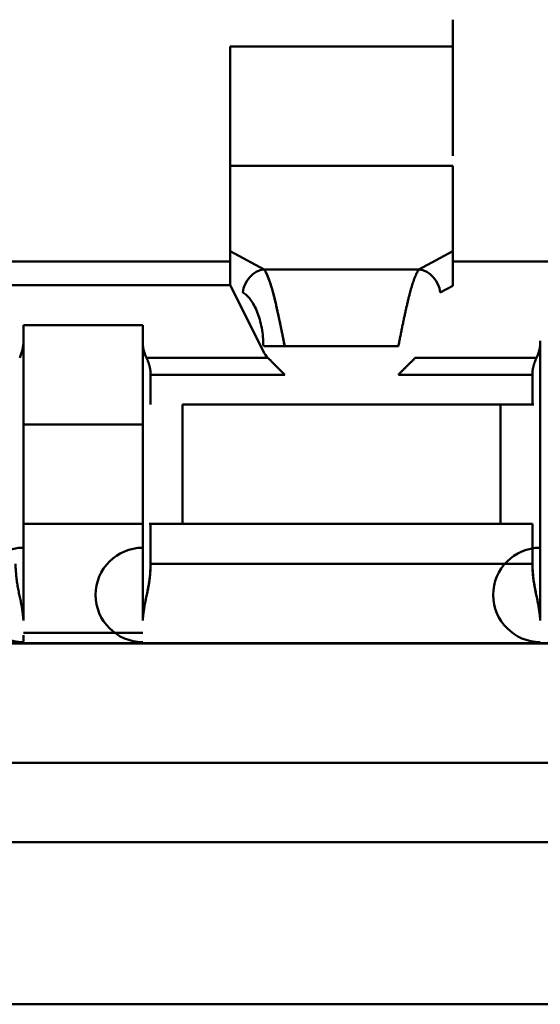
# Model space of a CAD drawing. Header units: inches. Extents: x -2.4 to 45.1, y -8.1 to 29.8.
# Tile 17 of 34: x 14.7928 to 14.8185, y 1.0919 to 1.1406. Entities that reach past the tile are written whole.
import ezdxf

# ---------------------------------------------------------------- set-up
doc = ezdxf.new("R2010")
doc.units = ezdxf.units.IN
doc.header["$MEASUREMENT"] = 0
doc.layers.add('Visible Edges(ANSI)', color=7, linetype='Continuous', lineweight=50)

msp = doc.modelspace()

# ---------------------------------------------------------------- linework, layer by layer
at = {"layer": 'Visible Edges(ANSI)'}
for p, q in [((14.814202, 1.13931), (14.803178, 1.13931)), ((14.803178, 1.13931), (14.803178, 1.133405)), ((14.814202, 1.13931), (14.803178, 1.13931)), ((14.803178, 1.133405), (14.803178, 1.12918)), ((14.803178, 1.133405), (14.814202, 1.133405)), ((14.814202, 1.133405), (14.803178, 1.133405)), ((14.803178, 1.133405), (14.803178, 1.12918)), ((14.814202, 1.12918), (14.814202, 1.133405)), ((14.803178, 1.12918), (14.803178, 1.127499)), ((14.803178, 1.12918), (14.804856, 1.128281)), ((14.812525, 1.128281), (14.814202, 1.12918)), ((14.812525, 1.128281), (14.814202, 1.12918)), ((14.814202, 1.12868), (14.814202, 1.12918)), ((14.788611, 1.12868), (14.803178, 1.12868)), ((14.814202, 1.12868), (14.828769, 1.12868)), ((14.804856, 1.128281), (14.812525, 1.128281)), ((14.804856, 1.128281), (14.812525, 1.128281)), ((14.803178, 1.127499), (14.788611, 1.127499)), ((14.80482, 1.124215), (14.803178, 1.127499)), ((14.814202, 1.127473), (14.813581, 1.12714)), ((14.792942, 1.124743), (14.792942, 1.125531)), ((14.792942, 1.125531), (14.798848, 1.125531)), ((14.792942, 1.125531), (14.792942, 1.124743)), ((14.792942, 1.125531), (14.798848, 1.125531)), ((14.798848, 1.125531), (14.798848, 1.124743)), ((14.798848, 1.125531), (14.798848, 1.124743)), ((14.792942, 1.124743), (14.792942, 1.110908)), ((14.798848, 1.110908), (14.798848, 1.124743)), ((14.798848, 1.124743), (14.798848, 1.110908)), ((14.811504, 1.124478), (14.805877, 1.124478)), ((14.818532, 1.124743), (14.818532, 1.110908)), ((14.799034, 1.123908), (14.805042, 1.123908)), ((14.799034, 1.123908), (14.805042, 1.123908)), ((14.812339, 1.123908), (14.818347, 1.123908)), ((14.799241, 1.123073), (14.799241, 1.121594)), ((14.805877, 1.123073), (14.799241, 1.123073)), ((14.818139, 1.123073), (14.811504, 1.123073)), ((14.818139, 1.121594), (14.818139, 1.123073)), ((14.800816, 1.121594), (14.800816, 1.115688)), ((14.800816, 1.121594), (14.816564, 1.121594)), ((14.800816, 1.115688), (14.800816, 1.121594)), ((14.816564, 1.115688), (14.816564, 1.121594)), ((14.816564, 1.121594), (14.816564, 1.115688)), ((14.798848, 1.120609), (14.792942, 1.120609)), ((14.792942, 1.115688), (14.798848, 1.115688)), ((14.79924, 1.115688), (14.800816, 1.115688)), ((14.799241, 1.115688), (14.799241, 1.11372)), ((14.816564, 1.115688), (14.800816, 1.115688)), ((14.800816, 1.115688), (14.816564, 1.115688)), ((14.816564, 1.115688), (14.81814, 1.115688)), ((14.818139, 1.11372), (14.818139, 1.115688)), ((14.799241, 1.11372), (14.818139, 1.11372)), ((14.792942, 1.11031), (14.798848, 1.11031)), ((14.798848, 1.11031), (14.792942, 1.11031)), ((14.886052, 1.109783), (14.756919, 1.109783)), ((14.886052, 1.109782), (14.756919, 1.109782)), ((14.756919, 1.103877), (14.886052, 1.103877)), ((14.756919, 1.103877), (14.886052, 1.103877)), ((14.698257, 1.09994), (14.944714, 1.09994)), ((14.943533, 1.091924), (14.699438, 1.091924)), ((14.699438, 1.091924), (14.943533, 1.091924))]:
    msp.add_line(p, q, dxfattribs=at)
for centre, radius, start, end in [((14.800816, 1.121594), 0.001968, 180, 180), ((14.798848, 1.113719), 0.003936, 270, 270), ((14.816565, 1.115688), 0.001968, 360, 360), ((14.792942, 1.112179), 0.002333, 90, 270), ((14.798848, 1.112179), 0.002333, 90, 270), ((14.818533, 1.112179), 0.002333, 90, 270)]:
    msp.add_arc(centre, radius, start, end, dxfattribs=at)
for centre, major_axis, ratio, start_param, end_param in [((14.814202, 1.13931), (0, -0.005905), 0.00001, 0.413152, 1.797216), ((14.803178, 1.13931), (0, -0.005905), 0.00001, 6.255459, 7.854035), ((14.814202, 1.128041), (0, -0.001337), 0.0002, 1.131956, 2.590728), ((14.804856, 1.12714), (0.000558, 0.001041), 0.869797, 0.552188, 2.006976), ((14.812525, 1.127141), (-0.000557, 0.00104), 0.869797, 4.275788, 5.731418), ((14.790673, 1.124848), (-0.00216, 0.000751), 0.925627, 3.045388, 3.451954), ((14.801138, 1.124852), (-0.002187, -0.000739), 0.921384, 5.982341, 6.386987), ((14.800866, 1.124749), (-0.002004, -0.000245), 0.986953, 6.162694, 6.595385), ((14.805877, 1.124478), (-0.001181, 0), 0.00001, 4.712389, 5.775589), ((14.816514, 1.124749), (-0.002004, 0.000246), 0.986892, 2.829814, 3.262477), ((14.806076, 1.124893), (-0.001143, -0.00086), 0.908071, 6.118382, 6.4107), ((14.816565, 1.121594), (0.001968, 0), 0.00001, 0.584372, 1.570978), ((14.800816, 1.115688), (-0.001968, 0), 0.00001, 4.712208, 5.70752), ((14.792942, 1.113719), (0, -0.003936), 0.00001, 0.215346, 0.453257)]:
    msp.add_ellipse(centre, major_axis=major_axis, ratio=ratio, start_param=start_param, end_param=end_param, dxfattribs=at)
for points, knots in [([(14.805877, 1.124478), (14.805861, 1.124556), (14.805846, 1.124634), (14.80583, 1.124712), (14.805815, 1.12479), (14.8058, 1.124868), (14.805784, 1.124945), (14.805769, 1.125023), (14.805753, 1.1251), (14.805738, 1.125177), (14.805722, 1.125254), (14.805707, 1.12533), (14.805691, 1.125406), (14.805676, 1.125482), (14.80566, 1.125557), (14.805645, 1.125632), (14.805629, 1.125707), (14.805614, 1.125781), (14.805598, 1.125854), (14.805583, 1.125927), (14.805567, 1.126), (14.805552, 1.126071), (14.805536, 1.126143), (14.805521, 1.126213), (14.805505, 1.126283), (14.80549, 1.126352), (14.805474, 1.126421), (14.805459, 1.126488), (14.805443, 1.126555), (14.805428, 1.126621), (14.805412, 1.126686), (14.805397, 1.126751), (14.805381, 1.126814), (14.805366, 1.126876), (14.80535, 1.126938), (14.805335, 1.126999), (14.805319, 1.127058), (14.805304, 1.127117), (14.805288, 1.127174), (14.805273, 1.12723), (14.805257, 1.127286), (14.805242, 1.12734), (14.805226, 1.127393), (14.805211, 1.127445), (14.805195, 1.127496), (14.80518, 1.127545), (14.805165, 1.127594), (14.805149, 1.127641), (14.805134, 1.127686), (14.805118, 1.127732), (14.805103, 1.127775), (14.805087, 1.127816), (14.805072, 1.127858), (14.805056, 1.127897), (14.805041, 1.127934), (14.805025, 1.127972), (14.80501, 1.128007), (14.804994, 1.12804), (14.804979, 1.128073), (14.804964, 1.128104), (14.804948, 1.128133), (14.804933, 1.128162), (14.804917, 1.128189), (14.804902, 1.128214), (14.804886, 1.128238), (14.804871, 1.128261), (14.804856, 1.128281)], [0, 0, 0, 0, 0.045455, 0.045455, 0.045455, 0.090909, 0.090909, 0.090909, 0.136364, 0.136364, 0.136364, 0.181818, 0.181818, 0.181818, 0.227273, 0.227273, 0.227273, 0.272727, 0.272727, 0.272727, 0.318182, 0.318182, 0.318182, 0.363636, 0.363636, 0.363636, 0.409091, 0.409091, 0.409091, 0.454545, 0.454545, 0.454545, 0.5, 0.5, 0.5, 0.545455, 0.545455, 0.545455, 0.590909, 0.590909, 0.590909, 0.636364, 0.636364, 0.636364, 0.681818, 0.681818, 0.681818, 0.727273, 0.727273, 0.727273, 0.772727, 0.772727, 0.772727, 0.818182, 0.818182, 0.818182, 0.863636, 0.863636, 0.863636, 0.909091, 0.909091, 0.909091, 0.954545, 0.954545, 0.954545, 1, 1, 1, 1]), ([(14.812525, 1.128281), (14.812509, 1.128261), (14.812494, 1.128238), (14.812478, 1.128214), (14.812463, 1.128189), (14.812448, 1.128162), (14.812432, 1.128133), (14.812417, 1.128104), (14.812401, 1.128073), (14.812386, 1.12804), (14.81237, 1.128006), (14.812355, 1.127971), (14.812339, 1.127934), (14.812324, 1.127896), (14.812308, 1.127857), (14.812293, 1.127815), (14.812277, 1.127774), (14.812262, 1.12773), (14.812246, 1.127685), (14.812231, 1.12764), (14.812215, 1.127592), (14.8122, 1.127543), (14.812184, 1.127494), (14.812169, 1.127443), (14.812153, 1.127391), (14.812138, 1.127338), (14.812122, 1.127284), (14.812107, 1.127228), (14.812091, 1.127172), (14.812076, 1.127114), (14.81206, 1.127055), (14.812045, 1.126996), (14.812029, 1.126935), (14.812014, 1.126873), (14.811998, 1.126811), (14.811983, 1.126748), (14.811967, 1.126683), (14.811952, 1.126618), (14.811936, 1.126552), (14.811921, 1.126485), (14.811905, 1.126418), (14.81189, 1.12635), (14.811874, 1.12628), (14.811859, 1.126211), (14.811843, 1.12614), (14.811828, 1.126069), (14.811813, 1.125997), (14.811797, 1.125925), (14.811782, 1.125852), (14.811766, 1.125779), (14.811751, 1.125705), (14.811735, 1.12563), (14.81172, 1.125556), (14.811704, 1.12548), (14.811689, 1.125405), (14.811673, 1.125329), (14.811658, 1.125252), (14.811642, 1.125176), (14.811627, 1.125099), (14.811612, 1.125022), (14.811596, 1.124944), (14.811581, 1.124867), (14.811565, 1.124789), (14.81155, 1.124712), (14.811534, 1.124634), (14.811519, 1.124556), (14.811504, 1.124478)], [0, 0, 0, 0, 0.045455, 0.045455, 0.045455, 0.090909, 0.090909, 0.090909, 0.136364, 0.136364, 0.136364, 0.181818, 0.181818, 0.181818, 0.227273, 0.227273, 0.227273, 0.272727, 0.272727, 0.272727, 0.318182, 0.318182, 0.318182, 0.363636, 0.363636, 0.363636, 0.409091, 0.409091, 0.409091, 0.454545, 0.454545, 0.454545, 0.5, 0.5, 0.5, 0.545455, 0.545455, 0.545455, 0.590909, 0.590909, 0.590909, 0.636364, 0.636364, 0.636364, 0.681818, 0.681818, 0.681818, 0.727273, 0.727273, 0.727273, 0.772727, 0.772727, 0.772727, 0.818182, 0.818182, 0.818182, 0.863636, 0.863636, 0.863636, 0.909091, 0.909091, 0.909091, 0.954545, 0.954545, 0.954545, 1, 1, 1, 1]), ([(14.799034, 1.123908), (14.799039, 1.123897), (14.799044, 1.123885), (14.799049, 1.123874), (14.799054, 1.123862), (14.79906, 1.12385), (14.799065, 1.123839), (14.79907, 1.123827), (14.799075, 1.123815), (14.79908, 1.123804), (14.799085, 1.123792), (14.79909, 1.12378), (14.799095, 1.123768), (14.799099, 1.123756), (14.799104, 1.123744), (14.799109, 1.123732), (14.799114, 1.12372), (14.799118, 1.123707), (14.799123, 1.123695), (14.799127, 1.123683), (14.799132, 1.12367), (14.799136, 1.123658), (14.799141, 1.123645), (14.799145, 1.123633), (14.799149, 1.12362), (14.799153, 1.123607), (14.799157, 1.123594), (14.799161, 1.123581), (14.799165, 1.123569), (14.799169, 1.123556), (14.799173, 1.123543), (14.799176, 1.12353), (14.79918, 1.123517), (14.799184, 1.123504), (14.799187, 1.12349), (14.79919, 1.123477), (14.799193, 1.123464), (14.799197, 1.123451), (14.7992, 1.123438), (14.799203, 1.123425), (14.799205, 1.123412), (14.799208, 1.123398), (14.799211, 1.123385), (14.799213, 1.123372), (14.799216, 1.123359), (14.799218, 1.123346), (14.79922, 1.123333), (14.799222, 1.12332), (14.799224, 1.123307), (14.799226, 1.123294), (14.799228, 1.123281), (14.79923, 1.123268), (14.799231, 1.123255), (14.799233, 1.123242), (14.799234, 1.123229), (14.799235, 1.123216), (14.799236, 1.123203), (14.799237, 1.12319), (14.799238, 1.123177), (14.799239, 1.123164), (14.79924, 1.123151), (14.79924, 1.123138), (14.799241, 1.123125), (14.799241, 1.123112), (14.799241, 1.123099), (14.799241, 1.123086), (14.799241, 1.123073)], [0, 0, 0, 0, 0.045455, 0.045455, 0.045455, 0.090909, 0.090909, 0.090909, 0.136364, 0.136364, 0.136364, 0.181818, 0.181818, 0.181818, 0.227273, 0.227273, 0.227273, 0.272727, 0.272727, 0.272727, 0.318182, 0.318182, 0.318182, 0.363636, 0.363636, 0.363636, 0.409091, 0.409091, 0.409091, 0.454545, 0.454545, 0.454545, 0.5, 0.5, 0.5, 0.545455, 0.545455, 0.545455, 0.590909, 0.590909, 0.590909, 0.636364, 0.636364, 0.636364, 0.681818, 0.681818, 0.681818, 0.727273, 0.727273, 0.727273, 0.772727, 0.772727, 0.772727, 0.818182, 0.818182, 0.818182, 0.863636, 0.863636, 0.863636, 0.909091, 0.909091, 0.909091, 0.954545, 0.954545, 0.954545, 1, 1, 1, 1]), ([(14.799241, 1.123073), (14.799241, 1.123086), (14.799241, 1.123098), (14.799241, 1.123111), (14.79924, 1.123124), (14.79924, 1.123137), (14.799239, 1.12315), (14.799239, 1.123163), (14.799238, 1.123175), (14.799237, 1.123188), (14.799236, 1.123201), (14.799235, 1.123214), (14.799234, 1.123227), (14.799232, 1.12324), (14.799231, 1.123254), (14.799229, 1.123267), (14.799228, 1.12328), (14.799226, 1.123293), (14.799224, 1.123306), (14.799222, 1.123319), (14.79922, 1.123332), (14.799218, 1.123345), (14.799216, 1.123358), (14.799213, 1.123372), (14.799211, 1.123385), (14.799208, 1.123398), (14.799205, 1.123411), (14.799202, 1.123424), (14.7992, 1.123437), (14.799196, 1.12345), (14.799193, 1.123463), (14.79919, 1.123477), (14.799187, 1.12349), (14.799183, 1.123503), (14.79918, 1.123516), (14.799176, 1.123529), (14.799172, 1.123542), (14.799169, 1.123555), (14.799165, 1.123568), (14.799161, 1.123581), (14.799157, 1.123593), (14.799153, 1.123606), (14.799149, 1.123619), (14.799145, 1.123632), (14.799141, 1.123645), (14.799136, 1.123657), (14.799132, 1.12367), (14.799128, 1.123682), (14.799123, 1.123695), (14.799119, 1.123707), (14.799114, 1.12372), (14.79911, 1.123732), (14.799105, 1.123745), (14.799101, 1.123757), (14.799096, 1.123769), (14.799091, 1.123781), (14.799086, 1.123793), (14.799081, 1.123805), (14.799076, 1.123817), (14.799071, 1.123829), (14.799066, 1.12384), (14.799061, 1.123852), (14.799055, 1.123863), (14.79905, 1.123875), (14.799045, 1.123886), (14.799039, 1.123897), (14.799034, 1.123908)], [0, 0, 0, 0, 0.0454545, 0.0454545, 0.0454545, 0.0909091, 0.0909091, 0.0909091, 0.1363636, 0.1363636, 0.1363636, 0.1818182, 0.1818182, 0.1818182, 0.2272727, 0.2272727, 0.2272727, 0.2727273, 0.2727273, 0.2727273, 0.3181818, 0.3181818, 0.3181818, 0.3636364, 0.3636364, 0.3636364, 0.4090909, 0.4090909, 0.4090909, 0.4545455, 0.4545455, 0.4545455, 0.5, 0.5, 0.5, 0.5454545, 0.5454545, 0.5454545, 0.5909091, 0.5909091, 0.5909091, 0.6363636, 0.6363636, 0.6363636, 0.6818182, 0.6818182, 0.6818182, 0.7272727, 0.7272727, 0.7272727, 0.7727273, 0.7727273, 0.7727273, 0.8181818, 0.8181818, 0.8181818, 0.8636364, 0.8636364, 0.8636364, 0.9090909, 0.9090909, 0.9090909, 0.9545455, 0.9545455, 0.9545455, 1, 1, 1, 1]), ([(14.805042, 1.123908), (14.805052, 1.123898), (14.805062, 1.123889), (14.805072, 1.123879), (14.805082, 1.123869), (14.805092, 1.123858), (14.805102, 1.123848), (14.805113, 1.123838), (14.805123, 1.123827), (14.805134, 1.123816), (14.805145, 1.123806), (14.805155, 1.123795), (14.805166, 1.123784), (14.805177, 1.123773), (14.805188, 1.123762), (14.8052, 1.12375), (14.805211, 1.123739), (14.805222, 1.123728), (14.805234, 1.123716), (14.805245, 1.123705), (14.805257, 1.123693), (14.805268, 1.123681), (14.80528, 1.123669), (14.805292, 1.123657), (14.805304, 1.123645), (14.805316, 1.123633), (14.805328, 1.123621), (14.805341, 1.123609), (14.805353, 1.123596), (14.805365, 1.123584), (14.805378, 1.123571), (14.80539, 1.123559), (14.805403, 1.123546), (14.805416, 1.123533), (14.805429, 1.123521), (14.805442, 1.123508), (14.805455, 1.123495), (14.805468, 1.123482), (14.805481, 1.123468), (14.805494, 1.123455), (14.805507, 1.123442), (14.805521, 1.123429), (14.805534, 1.123415), (14.805548, 1.123402), (14.805561, 1.123388), (14.805575, 1.123374), (14.805589, 1.123361), (14.805602, 1.123347), (14.805616, 1.123333), (14.80563, 1.123319), (14.805644, 1.123305), (14.805658, 1.123291), (14.805672, 1.123277), (14.805686, 1.123262), (14.805701, 1.123248), (14.805715, 1.123234), (14.805729, 1.123219), (14.805744, 1.123205), (14.805758, 1.12319), (14.805773, 1.123176), (14.805787, 1.123161), (14.805802, 1.123147), (14.805817, 1.123132), (14.805832, 1.123117), (14.805847, 1.123102), (14.805862, 1.123088), (14.805877, 1.123073)], [0, 0, 0, 0, 0.0454545, 0.0454545, 0.0454545, 0.0909091, 0.0909091, 0.0909091, 0.1363636, 0.1363636, 0.1363636, 0.1818182, 0.1818182, 0.1818182, 0.2272727, 0.2272727, 0.2272727, 0.2727273, 0.2727273, 0.2727273, 0.3181818, 0.3181818, 0.3181818, 0.3636364, 0.3636364, 0.3636364, 0.4090909, 0.4090909, 0.4090909, 0.4545455, 0.4545455, 0.4545455, 0.5, 0.5, 0.5, 0.5454545, 0.5454545, 0.5454545, 0.5909091, 0.5909091, 0.5909091, 0.6363636, 0.6363636, 0.6363636, 0.6818182, 0.6818182, 0.6818182, 0.7272727, 0.7272727, 0.7272727, 0.7727273, 0.7727273, 0.7727273, 0.8181818, 0.8181818, 0.8181818, 0.8636364, 0.8636364, 0.8636364, 0.9090909, 0.9090909, 0.9090909, 0.9545455, 0.9545455, 0.9545455, 1, 1, 1, 1]), ([(14.811504, 1.123073), (14.811519, 1.123088), (14.811534, 1.123102), (14.811549, 1.123117), (14.811563, 1.123132), (14.811578, 1.123147), (14.811593, 1.123161), (14.811608, 1.123176), (14.811622, 1.12319), (14.811637, 1.123205), (14.811651, 1.123219), (14.811666, 1.123234), (14.81168, 1.123248), (14.811694, 1.123262), (14.811708, 1.123277), (14.811722, 1.123291), (14.811736, 1.123305), (14.81175, 1.123319), (14.811764, 1.123333), (14.811778, 1.123347), (14.811792, 1.123361), (14.811805, 1.123374), (14.811819, 1.123388), (14.811833, 1.123402), (14.811846, 1.123415), (14.81186, 1.123429), (14.811873, 1.123442), (14.811886, 1.123455), (14.8119, 1.123468), (14.811913, 1.123482), (14.811926, 1.123495), (14.811939, 1.123508), (14.811952, 1.123521), (14.811964, 1.123533), (14.811977, 1.123546), (14.81199, 1.123559), (14.812003, 1.123571), (14.812015, 1.123584), (14.812028, 1.123596), (14.81204, 1.123609), (14.812052, 1.123621), (14.812064, 1.123633), (14.812076, 1.123645), (14.812088, 1.123657), (14.8121, 1.123669), (14.812112, 1.123681), (14.812124, 1.123693), (14.812135, 1.123705), (14.812147, 1.123716), (14.812158, 1.123728), (14.81217, 1.123739), (14.812181, 1.12375), (14.812192, 1.123762), (14.812203, 1.123773), (14.812214, 1.123784), (14.812225, 1.123795), (14.812236, 1.123806), (14.812246, 1.123816), (14.812257, 1.123827), (14.812268, 1.123838), (14.812278, 1.123848), (14.812288, 1.123858), (14.812299, 1.123869), (14.812309, 1.123879), (14.812319, 1.123889), (14.812329, 1.123898), (14.812339, 1.123908)], [0, 0, 0, 0, 0.0454545, 0.0454545, 0.0454545, 0.0909091, 0.0909091, 0.0909091, 0.1363636, 0.1363636, 0.1363636, 0.1818182, 0.1818182, 0.1818182, 0.2272727, 0.2272727, 0.2272727, 0.2727273, 0.2727273, 0.2727273, 0.3181818, 0.3181818, 0.3181818, 0.3636364, 0.3636364, 0.3636364, 0.4090909, 0.4090909, 0.4090909, 0.4545455, 0.4545455, 0.4545455, 0.5, 0.5, 0.5, 0.5454545, 0.5454545, 0.5454545, 0.5909091, 0.5909091, 0.5909091, 0.6363636, 0.6363636, 0.6363636, 0.6818182, 0.6818182, 0.6818182, 0.7272727, 0.7272727, 0.7272727, 0.7727273, 0.7727273, 0.7727273, 0.8181818, 0.8181818, 0.8181818, 0.8636364, 0.8636364, 0.8636364, 0.9090909, 0.9090909, 0.9090909, 0.9545455, 0.9545455, 0.9545455, 1, 1, 1, 1]), ([(14.818347, 1.123908), (14.818341, 1.123897), (14.818336, 1.123886), (14.81833, 1.123875), (14.818325, 1.123863), (14.81832, 1.123852), (14.818315, 1.12384), (14.818309, 1.123829), (14.818304, 1.123817), (14.818299, 1.123805), (14.818294, 1.123793), (14.818289, 1.123781), (14.818285, 1.123769), (14.81828, 1.123757), (14.818275, 1.123745), (14.818271, 1.123732), (14.818266, 1.12372), (14.818261, 1.123707), (14.818257, 1.123695), (14.818253, 1.123682), (14.818248, 1.12367), (14.818244, 1.123657), (14.81824, 1.123645), (14.818236, 1.123632), (14.818231, 1.123619), (14.818227, 1.123606), (14.818223, 1.123593), (14.818219, 1.123581), (14.818215, 1.123568), (14.818212, 1.123555), (14.818208, 1.123542), (14.818204, 1.123529), (14.818201, 1.123516), (14.818197, 1.123503), (14.818194, 1.12349), (14.81819, 1.123477), (14.818187, 1.123463), (14.818184, 1.12345), (14.818181, 1.123437), (14.818178, 1.123424), (14.818175, 1.123411), (14.818172, 1.123398), (14.81817, 1.123385), (14.818167, 1.123372), (14.818165, 1.123358), (14.818162, 1.123345), (14.81816, 1.123332), (14.818158, 1.123319), (14.818156, 1.123306), (14.818154, 1.123293), (14.818153, 1.12328), (14.818151, 1.123267), (14.818149, 1.123254), (14.818148, 1.12324), (14.818147, 1.123227), (14.818145, 1.123214), (14.818144, 1.123201), (14.818143, 1.123188), (14.818142, 1.123175), (14.818142, 1.123163), (14.818141, 1.12315), (14.81814, 1.123137), (14.81814, 1.123124), (14.81814, 1.123111), (14.818139, 1.123098), (14.818139, 1.123086), (14.818139, 1.123073)], [0, 0, 0, 0, 0.0454545, 0.0454545, 0.0454545, 0.0909091, 0.0909091, 0.0909091, 0.1363636, 0.1363636, 0.1363636, 0.1818182, 0.1818182, 0.1818182, 0.2272727, 0.2272727, 0.2272727, 0.2727273, 0.2727273, 0.2727273, 0.3181818, 0.3181818, 0.3181818, 0.3636364, 0.3636364, 0.3636364, 0.4090909, 0.4090909, 0.4090909, 0.4545455, 0.4545455, 0.4545455, 0.5, 0.5, 0.5, 0.5454545, 0.5454545, 0.5454545, 0.5909091, 0.5909091, 0.5909091, 0.6363636, 0.6363636, 0.6363636, 0.6818182, 0.6818182, 0.6818182, 0.7272727, 0.7272727, 0.7272727, 0.7727273, 0.7727273, 0.7727273, 0.8181818, 0.8181818, 0.8181818, 0.8636364, 0.8636364, 0.8636364, 0.9090909, 0.9090909, 0.9090909, 0.9545455, 0.9545455, 0.9545455, 1, 1, 1, 1]), ([(14.818139, 1.123073), (14.818139, 1.123086), (14.818139, 1.123099), (14.818139, 1.123112), (14.81814, 1.123125), (14.81814, 1.123138), (14.818141, 1.123151), (14.818141, 1.123164), (14.818142, 1.123177), (14.818143, 1.12319), (14.818144, 1.123203), (14.818145, 1.123216), (14.818146, 1.123229), (14.818148, 1.123242), (14.818149, 1.123255), (14.818151, 1.123268), (14.818152, 1.123281), (14.818154, 1.123294), (14.818156, 1.123307), (14.818158, 1.12332), (14.81816, 1.123333), (14.818162, 1.123346), (14.818165, 1.123359), (14.818167, 1.123372), (14.81817, 1.123385), (14.818172, 1.123398), (14.818175, 1.123412), (14.818178, 1.123425), (14.818181, 1.123438), (14.818184, 1.123451), (14.818187, 1.123464), (14.81819, 1.123477), (14.818193, 1.12349), (14.818197, 1.123504), (14.8182, 1.123517), (14.818204, 1.12353), (14.818208, 1.123543), (14.818211, 1.123556), (14.818215, 1.123569), (14.818219, 1.123581), (14.818223, 1.123594), (14.818227, 1.123607), (14.818231, 1.12362), (14.818235, 1.123633), (14.81824, 1.123645), (14.818244, 1.123658), (14.818248, 1.12367), (14.818253, 1.123683), (14.818257, 1.123695), (14.818262, 1.123707), (14.818267, 1.12372), (14.818271, 1.123732), (14.818276, 1.123744), (14.818281, 1.123756), (14.818286, 1.123768), (14.818291, 1.12378), (14.818296, 1.123792), (14.818301, 1.123804), (14.818306, 1.123815), (14.818311, 1.123827), (14.818316, 1.123839), (14.818321, 1.12385), (14.818326, 1.123862), (14.818331, 1.123874), (14.818336, 1.123885), (14.818341, 1.123897), (14.818347, 1.123908)], [0, 0, 0, 0, 0.045455, 0.045455, 0.045455, 0.090909, 0.090909, 0.090909, 0.136364, 0.136364, 0.136364, 0.181818, 0.181818, 0.181818, 0.227273, 0.227273, 0.227273, 0.272727, 0.272727, 0.272727, 0.318182, 0.318182, 0.318182, 0.363636, 0.363636, 0.363636, 0.409091, 0.409091, 0.409091, 0.454545, 0.454545, 0.454545, 0.5, 0.5, 0.5, 0.545455, 0.545455, 0.545455, 0.590909, 0.590909, 0.590909, 0.636364, 0.636364, 0.636364, 0.681818, 0.681818, 0.681818, 0.727273, 0.727273, 0.727273, 0.772727, 0.772727, 0.772727, 0.818182, 0.818182, 0.818182, 0.863636, 0.863636, 0.863636, 0.909091, 0.909091, 0.909091, 0.954545, 0.954545, 0.954545, 1, 1, 1, 1]), ([(14.792548, 1.11372), (14.79255, 1.113675), (14.792552, 1.11363), (14.792554, 1.113585), (14.792556, 1.113541), (14.792558, 1.113496), (14.792561, 1.11345), (14.792564, 1.113405), (14.792566, 1.11336), (14.79257, 1.113315), (14.792573, 1.113269), (14.792577, 1.113224), (14.792581, 1.113178), (14.792585, 1.113132), (14.79259, 1.113086), (14.792595, 1.11304), (14.7926, 1.112994), (14.792605, 1.112948), (14.792611, 1.112901), (14.792617, 1.112855), (14.792624, 1.112809), (14.792631, 1.112762), (14.792638, 1.112715), (14.792646, 1.112668), (14.792654, 1.112622), (14.792662, 1.112575), (14.792671, 1.112528), (14.79268, 1.112481), (14.792689, 1.112434), (14.792698, 1.112387), (14.792708, 1.112341), (14.792717, 1.112294), (14.792727, 1.112248), (14.792737, 1.112202), (14.792747, 1.112156), (14.792756, 1.11211), (14.792766, 1.112065), (14.792776, 1.11202), (14.792785, 1.111975), (14.792795, 1.111931), (14.792804, 1.111887), (14.792813, 1.111843), (14.792821, 1.111801), (14.79283, 1.111758), (14.792838, 1.111716), (14.792845, 1.111674), (14.792853, 1.111633), (14.79286, 1.111592), (14.792866, 1.111552), (14.792873, 1.111512), (14.792879, 1.111473), (14.792884, 1.111435), (14.79289, 1.111396), (14.792895, 1.111358), (14.7929, 1.111321), (14.792904, 1.111284), (14.792909, 1.111248), (14.792913, 1.111212), (14.792917, 1.111176), (14.792921, 1.111141), (14.792924, 1.111107), (14.792928, 1.111072), (14.792931, 1.111039), (14.792934, 1.111005), (14.792937, 1.110972), (14.79294, 1.11094), (14.792942, 1.110908)], [0, 0, 0, 0, 0.045455, 0.045455, 0.045455, 0.090909, 0.090909, 0.090909, 0.136364, 0.136364, 0.136364, 0.181818, 0.181818, 0.181818, 0.227273, 0.227273, 0.227273, 0.272727, 0.272727, 0.272727, 0.318182, 0.318182, 0.318182, 0.363636, 0.363636, 0.363636, 0.409091, 0.409091, 0.409091, 0.454545, 0.454545, 0.454545, 0.5, 0.5, 0.5, 0.545455, 0.545455, 0.545455, 0.590909, 0.590909, 0.590909, 0.636364, 0.636364, 0.636364, 0.681818, 0.681818, 0.681818, 0.727273, 0.727273, 0.727273, 0.772727, 0.772727, 0.772727, 0.818182, 0.818182, 0.818182, 0.863636, 0.863636, 0.863636, 0.909091, 0.909091, 0.909091, 0.954545, 0.954545, 0.954545, 1, 1, 1, 1]), ([(14.798848, 1.110908), (14.79885, 1.11094), (14.798853, 1.110972), (14.798856, 1.111005), (14.798859, 1.111038), (14.798862, 1.111072), (14.798866, 1.111107), (14.798869, 1.111141), (14.798873, 1.111176), (14.798877, 1.111212), (14.798881, 1.111247), (14.798885, 1.111284), (14.79889, 1.111321), (14.798895, 1.111358), (14.7989, 1.111396), (14.798905, 1.111434), (14.798911, 1.111473), (14.798917, 1.111512), (14.798924, 1.111552), (14.79893, 1.111592), (14.798937, 1.111632), (14.798944, 1.111674), (14.798952, 1.111715), (14.79896, 1.111757), (14.798968, 1.1118), (14.798977, 1.111843), (14.798986, 1.111887), (14.798995, 1.111931), (14.799004, 1.111975), (14.799014, 1.11202), (14.799024, 1.112065), (14.799033, 1.11211), (14.799043, 1.112156), (14.799053, 1.112202), (14.799063, 1.112248), (14.799072, 1.112294), (14.799082, 1.112341), (14.799092, 1.112387), (14.799101, 1.112434), (14.79911, 1.112481), (14.799119, 1.112528), (14.799128, 1.112575), (14.799136, 1.112622), (14.799144, 1.112669), (14.799152, 1.112716), (14.799159, 1.112762), (14.799166, 1.112809), (14.799173, 1.112856), (14.799179, 1.112902), (14.799185, 1.112948), (14.79919, 1.112994), (14.799195, 1.113041), (14.7992, 1.113087), (14.799205, 1.113132), (14.799209, 1.113178), (14.799213, 1.113224), (14.799217, 1.11327), (14.79922, 1.113315), (14.799223, 1.11336), (14.799226, 1.113406), (14.799229, 1.113451), (14.799232, 1.113496), (14.799234, 1.113541), (14.799236, 1.113586), (14.799238, 1.11363), (14.79924, 1.113675), (14.799241, 1.11372)], [0, 0, 0, 0, 0.045455, 0.045455, 0.045455, 0.090909, 0.090909, 0.090909, 0.136364, 0.136364, 0.136364, 0.181818, 0.181818, 0.181818, 0.227273, 0.227273, 0.227273, 0.272727, 0.272727, 0.272727, 0.318182, 0.318182, 0.318182, 0.363636, 0.363636, 0.363636, 0.409091, 0.409091, 0.409091, 0.454545, 0.454545, 0.454545, 0.5, 0.5, 0.5, 0.545455, 0.545455, 0.545455, 0.590909, 0.590909, 0.590909, 0.636364, 0.636364, 0.636364, 0.681818, 0.681818, 0.681818, 0.727273, 0.727273, 0.727273, 0.772727, 0.772727, 0.772727, 0.818182, 0.818182, 0.818182, 0.863636, 0.863636, 0.863636, 0.909091, 0.909091, 0.909091, 0.954545, 0.954545, 0.954545, 1, 1, 1, 1]), ([(14.799241, 1.11372), (14.799241, 1.113672), (14.79924, 1.113624), (14.799239, 1.113577), (14.799237, 1.11353), (14.799235, 1.113483), (14.799233, 1.113436), (14.79923, 1.113388), (14.799227, 1.113342), (14.799223, 1.113295), (14.79922, 1.113248), (14.799216, 1.113201), (14.799211, 1.113155), (14.799206, 1.113108), (14.799201, 1.113062), (14.799195, 1.113015), (14.79919, 1.112969), (14.799184, 1.112922), (14.799177, 1.112876), (14.79917, 1.11283), (14.799163, 1.112783), (14.799155, 1.112737), (14.799148, 1.11269), (14.79914, 1.112643), (14.799131, 1.112597), (14.799123, 1.11255), (14.799114, 1.112504), (14.799105, 1.112457), (14.799096, 1.112411), (14.799087, 1.112365), (14.799077, 1.112318), (14.799068, 1.112272), (14.799058, 1.112227), (14.799049, 1.112181), (14.799039, 1.112136), (14.79903, 1.112091), (14.79902, 1.112046), (14.799011, 1.112002), (14.799002, 1.111957), (14.798993, 1.111914), (14.798984, 1.11187), (14.798975, 1.111827), (14.798966, 1.111785), (14.798958, 1.111743), (14.798949, 1.111702), (14.798942, 1.111661), (14.798934, 1.11162), (14.798926, 1.11158), (14.798919, 1.111541), (14.798912, 1.111502), (14.798905, 1.111464), (14.798899, 1.111426), (14.798893, 1.111388), (14.798887, 1.111351), (14.798882, 1.111315), (14.798876, 1.111279), (14.798872, 1.111243), (14.798868, 1.111208), (14.798863, 1.111173), (14.79886, 1.111138), (14.798857, 1.111104), (14.798854, 1.111071), (14.798852, 1.111037), (14.79885, 1.111005), (14.798849, 1.110972), (14.798848, 1.11094), (14.798848, 1.110908)], [0, 0, 0, 0, 0.045455, 0.045455, 0.045455, 0.090909, 0.090909, 0.090909, 0.136364, 0.136364, 0.136364, 0.181818, 0.181818, 0.181818, 0.227273, 0.227273, 0.227273, 0.272727, 0.272727, 0.272727, 0.318182, 0.318182, 0.318182, 0.363636, 0.363636, 0.363636, 0.409091, 0.409091, 0.409091, 0.454545, 0.454545, 0.454545, 0.5, 0.5, 0.5, 0.545455, 0.545455, 0.545455, 0.590909, 0.590909, 0.590909, 0.636364, 0.636364, 0.636364, 0.681818, 0.681818, 0.681818, 0.727273, 0.727273, 0.727273, 0.772727, 0.772727, 0.772727, 0.818182, 0.818182, 0.818182, 0.863636, 0.863636, 0.863636, 0.909091, 0.909091, 0.909091, 0.954545, 0.954545, 0.954545, 1, 1, 1, 1]), ([(14.818139, 1.11372), (14.818141, 1.113675), (14.818142, 1.11363), (14.818144, 1.113585), (14.818146, 1.113541), (14.818149, 1.113496), (14.818151, 1.11345), (14.818154, 1.113405), (14.818157, 1.11336), (14.81816, 1.113315), (14.818164, 1.113269), (14.818167, 1.113224), (14.818171, 1.113178), (14.818176, 1.113132), (14.81818, 1.113086), (14.818185, 1.11304), (14.81819, 1.112994), (14.818196, 1.112948), (14.818202, 1.112901), (14.818208, 1.112855), (14.818214, 1.112809), (14.818221, 1.112762), (14.818228, 1.112715), (14.818236, 1.112668), (14.818244, 1.112622), (14.818253, 1.112575), (14.818261, 1.112528), (14.81827, 1.112481), (14.818279, 1.112434), (14.818289, 1.112387), (14.818298, 1.112341), (14.818308, 1.112294), (14.818318, 1.112248), (14.818327, 1.112202), (14.818337, 1.112156), (14.818347, 1.11211), (14.818357, 1.112065), (14.818366, 1.11202), (14.818376, 1.111975), (14.818385, 1.111931), (14.818394, 1.111887), (14.818403, 1.111843), (14.818412, 1.111801), (14.81842, 1.111758), (14.818428, 1.111716), (14.818436, 1.111674), (14.818443, 1.111633), (14.81845, 1.111592), (14.818457, 1.111552), (14.818463, 1.111512), (14.818469, 1.111473), (14.818475, 1.111435), (14.81848, 1.111396), (14.818485, 1.111358), (14.81849, 1.111321), (14.818495, 1.111284), (14.818499, 1.111248), (14.818503, 1.111212), (14.818508, 1.111176), (14.818511, 1.111141), (14.818515, 1.111107), (14.818518, 1.111072), (14.818521, 1.111039), (14.818524, 1.111005), (14.818527, 1.110972), (14.81853, 1.11094), (14.818533, 1.110908)], [0, 0, 0, 0, 0.045455, 0.045455, 0.045455, 0.090909, 0.090909, 0.090909, 0.136364, 0.136364, 0.136364, 0.181818, 0.181818, 0.181818, 0.227273, 0.227273, 0.227273, 0.272727, 0.272727, 0.272727, 0.318182, 0.318182, 0.318182, 0.363636, 0.363636, 0.363636, 0.409091, 0.409091, 0.409091, 0.454545, 0.454545, 0.454545, 0.5, 0.5, 0.5, 0.545455, 0.545455, 0.545455, 0.590909, 0.590909, 0.590909, 0.636364, 0.636364, 0.636364, 0.681818, 0.681818, 0.681818, 0.727273, 0.727273, 0.727273, 0.772727, 0.772727, 0.772727, 0.818182, 0.818182, 0.818182, 0.863636, 0.863636, 0.863636, 0.909091, 0.909091, 0.909091, 0.954545, 0.954545, 0.954545, 1, 1, 1, 1]), ([(14.818532, 1.110908), (14.818532, 1.11094), (14.818532, 1.110972), (14.81853, 1.111005), (14.818529, 1.111038), (14.818526, 1.111071), (14.818523, 1.111105), (14.81852, 1.111139), (14.818517, 1.111173), (14.818513, 1.111208), (14.818509, 1.111243), (14.818504, 1.111279), (14.818499, 1.111316), (14.818493, 1.111352), (14.818488, 1.111389), (14.818481, 1.111427), (14.818475, 1.111465), (14.818468, 1.111503), (14.818461, 1.111542), (14.818454, 1.111582), (14.818447, 1.111621), (14.818439, 1.111662), (14.818431, 1.111703), (14.818422, 1.111745), (14.818414, 1.111787), (14.818405, 1.111829), (14.818396, 1.111872), (14.818387, 1.111916), (14.818378, 1.111959), (14.818369, 1.112003), (14.81836, 1.112048), (14.81835, 1.112093), (14.818341, 1.112138), (14.818331, 1.112183), (14.818322, 1.112229), (14.818312, 1.112275), (14.818303, 1.112321), (14.818293, 1.112367), (14.818284, 1.112413), (14.818275, 1.11246), (14.818266, 1.112506), (14.818257, 1.112553), (14.818249, 1.112599), (14.81824, 1.112646), (14.818232, 1.112693), (14.818225, 1.112739), (14.818217, 1.112786), (14.81821, 1.112832), (14.818203, 1.112878), (14.818196, 1.112925), (14.81819, 1.112971), (14.818185, 1.113018), (14.818179, 1.113064), (14.818174, 1.11311), (14.818169, 1.113157), (14.818164, 1.113203), (14.81816, 1.11325), (14.818157, 1.113296), (14.818153, 1.113343), (14.81815, 1.11339), (14.818148, 1.113437), (14.818145, 1.113483), (14.818143, 1.11353), (14.818142, 1.113578), (14.81814, 1.113625), (14.818139, 1.113672), (14.818139, 1.11372)], [0, 0, 0, 0, 0.045455, 0.045455, 0.045455, 0.090909, 0.090909, 0.090909, 0.136364, 0.136364, 0.136364, 0.181818, 0.181818, 0.181818, 0.227273, 0.227273, 0.227273, 0.272727, 0.272727, 0.272727, 0.318182, 0.318182, 0.318182, 0.363636, 0.363636, 0.363636, 0.409091, 0.409091, 0.409091, 0.454545, 0.454545, 0.454545, 0.5, 0.5, 0.5, 0.545455, 0.545455, 0.545455, 0.590909, 0.590909, 0.590909, 0.636364, 0.636364, 0.636364, 0.681818, 0.681818, 0.681818, 0.727273, 0.727273, 0.727273, 0.772727, 0.772727, 0.772727, 0.818182, 0.818182, 0.818182, 0.863636, 0.863636, 0.863636, 0.909091, 0.909091, 0.909091, 0.954545, 0.954545, 0.954545, 1, 1, 1, 1])]:
    msp.add_open_spline(points, degree=3, knots=knots, dxfattribs=at)
for points in [[(14.804856, 1.128281), (14.804898, 1.128225), (14.804983, 1.12808), (14.805111, 1.127766), (14.805239, 1.127364), (14.805366, 1.126886), (14.805494, 1.126342), (14.805622, 1.125749), (14.805749, 1.125122), (14.805834, 1.124693), (14.805877, 1.124478)], [(14.80482, 1.124478), (14.80482, 1.124636), (14.804806, 1.124946), (14.804744, 1.12539), (14.804647, 1.125803), (14.80452, 1.126179), (14.804367, 1.12651), (14.804193, 1.126788), (14.804002, 1.127005), (14.803868, 1.127103), (14.803799, 1.12714)]]:
    msp.add_open_spline(points, degree=3, dxfattribs=at)

doc.saveas('drawing.dxf')
